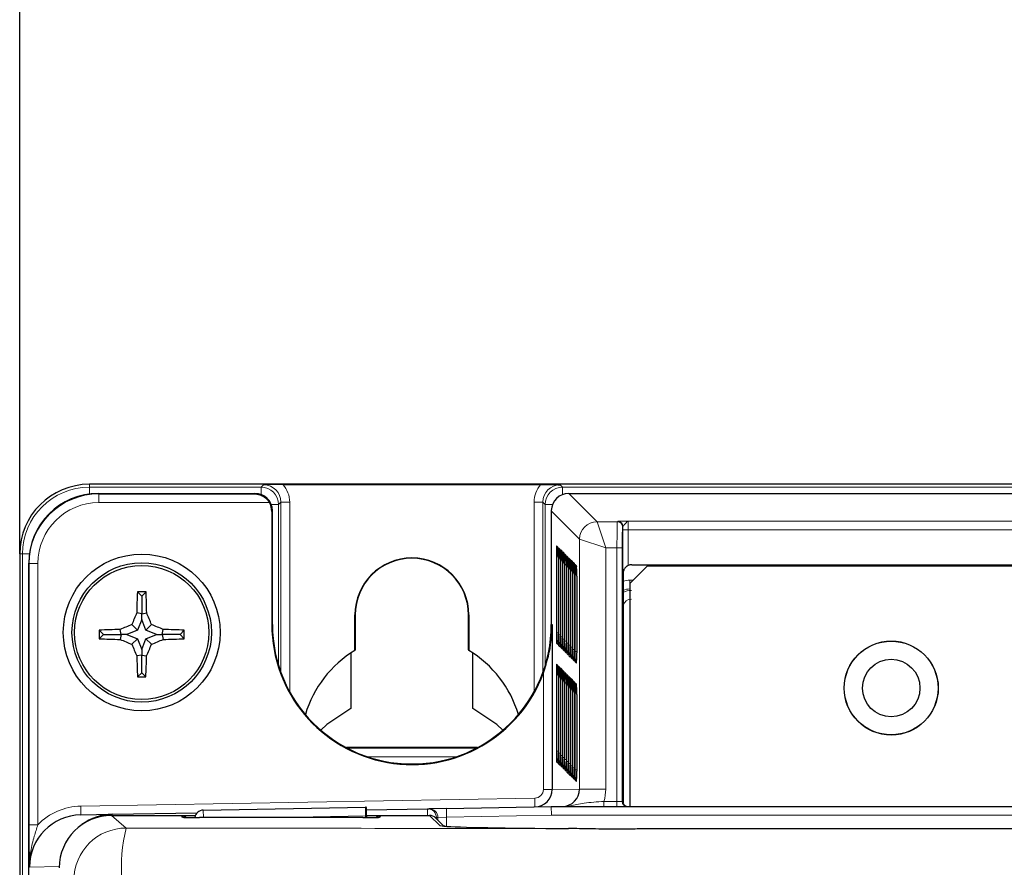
# Model space of a CAD drawing. Header units: millimetres. Extents: x 5 to 418, y 2 to 292.
# Tile 24 of 51: x 58 to 77, y 238 to 254. Entities that reach past the tile are written whole.
import ezdxf

# ---------------------------------------------------------------- set-up
doc = ezdxf.new("R2010")
doc.units = ezdxf.units.MM
doc.layers.add('SLD-0', color=7, linetype='Continuous')
doc.styles.add('SLDTEXTSTYLE0', font='TXT', dxfattribs={"width": 0.605})
doc.dimstyles.new('SLDDIMSTYLE0', dxfattribs={"dimtxt": 3.5, "dimasz": 3.5, "dimexe": 0, "dimexo": 0.0625, "dimgap": 0.875, "dimtad": 1, "dimlfac": 3, "dimrnd": 1e-09, "dimzin": 12, "dimdsep": 46, "dimtxsty": 'SLDTEXTSTYLE0', "dimsah": 1, "dimcen": 0.09, "dimadec": 0, "dimazin": 3, "dimtfac": 1, "dimtofl": 0, "dimtmove": 0, "dimatfit": 3, "dimfxl": 1, "dimfrac": 2, "dimtolj": 1, "dimtzin": 12, "dimarcsym": 0})

# ---------------------------------------------------------------- blocks, each defined once
blk = doc.blocks.new('_D_1')
at = {"layer": 'SLD-0', "color": 7}
for p, q in [((57.97, 243.635), (57.97, 263.084)), ((114.637, 243.635), (114.637, 263.084)), ((57.97, 262.084), (114.637, 262.084))]:
    blk.add_line(p, q, dxfattribs=at)
for points in [[(57.97, 262.084), (61.47, 261.624), (61.47, 262.544)], [(114.637, 262.084), (111.137, 262.544), (111.137, 261.624)]]:
    blk.add_solid(points, dxfattribs=at)
at = {"layer": 'SLD-0', "color": 7, "insert": (82.293, 266.596), "char_height": 3.5, "attachment_point": 1, "style": 'SLDTEXTSTYLE0'}
blk.add_mtext('170', dxfattribs=at)

msp = doc.modelspace()

# ---------------------------------------------------------------- linework, layer by layer
at = {"color": 7, "linetype": 'Continuous', "lineweight": 25}
for p, q in [((113.3036, 244.9684), (59.3036, 244.9684)), ((59.476, 244.7931), (62.4703, 244.7931)), ((63.0042, 244.9625), (67.9364, 244.9625)), ((68.4702, 244.7931), (104.137, 244.7931)), ((59.485, 244.7843), (62.4616, 244.7843)), ((62.792, 244.4481), (62.792, 242.2814)), ((62.8036, 244.4655), (62.8036, 244.4655)), ((62.8036, 242.2814), (62.8036, 244.4598)), ((68.1369, 244.4598), (68.1369, 242.2814)), ((68.137, 244.4655), (68.137, 244.4655)), ((57.9703, 243.635), (57.9703, 132.9684)), ((68.2667, 243.5661), (68.2667, 242.0995)), ((68.3063, 243.5266), (68.3063, 242.0599)), ((68.3458, 243.487), (68.3458, 242.0204)), ((58.1429, 138.1379), (58.1429, 243.4599)), ((68.3854, 243.4475), (68.3854, 241.9808)), ((68.4249, 243.4079), (68.4249, 241.9413)), ((68.4645, 243.3684), (68.4645, 241.9017)), ((68.504, 243.3288), (68.504, 241.8622)), ((68.5436, 243.2893), (68.5436, 241.8226)), ((69.9703, 243.4017), (69.6369, 243.0684)), ((69.6751, 243.4272), (82.3703, 243.4272)), ((82.1036, 243.4017), (69.9703, 243.4017)), ((68.5831, 243.2497), (68.5831, 241.7831)), ((68.6227, 243.2102), (68.6227, 241.7435)), ((69.5098, 243.2593), (69.5098, 238.8989)), ((60.3036, 242.827), (60.2207, 242.9099)), ((60.3036, 242.827), (60.3865, 242.9099)), ((69.6369, 243.0684), (69.6369, 238.7989)), ((60.3036, 242.827), (60.3036, 242.4876)), ((60.3036, 242.4876), (60.2082, 242.5061)), ((60.3036, 242.3788), (60.2219, 242.1754)), ((60.3036, 242.4876), (60.3991, 242.5061)), ((60.3036, 242.3788), (60.3036, 242.4876)), ((60.3853, 242.1754), (60.3036, 242.3788)), ((64.3811, 241.7873), (64.3811, 242.4684)), ((64.3869, 242.4684), (64.3869, 241.7976)), ((66.5536, 241.7976), (66.5536, 242.4684)), ((66.5594, 242.4684), (66.5594, 241.7873)), ((59.5703, 242.0937), (59.4888, 242.1751)), ((59.9096, 242.0937), (59.8913, 242.1885)), ((60.2219, 242.1754), (60.0184, 242.0937)), ((60.2219, 242.1754), (60.1155, 242.2818)), ((60.3853, 242.1754), (60.4917, 242.2818)), ((60.5888, 242.0937), (60.3853, 242.1754)), ((60.6976, 242.0937), (60.7159, 242.1885)), ((61.0369, 242.0937), (61.1184, 242.1751)), ((68.1514, 242.2814), (68.1514, 239.1267)), ((59.5703, 242.0937), (59.4892, 242.0125)), ((59.5703, 242.0937), (59.9096, 242.0937)), ((59.9096, 242.0937), (59.8914, 241.9992)), ((60.0184, 242.0937), (59.9096, 242.0937)), ((60.0184, 242.0937), (60.2219, 242.0119)), ((60.2219, 242.0119), (60.1161, 241.9061)), ((60.2219, 242.0119), (60.3036, 241.8085)), ((60.3036, 241.8085), (60.3853, 242.0119)), ((60.3853, 242.0119), (60.5888, 242.0937)), ((60.3853, 242.0119), (60.4912, 241.9061)), ((60.5888, 242.0937), (60.6976, 242.0937)), ((60.6976, 242.0937), (60.7158, 241.9992)), ((61.0369, 242.0937), (60.6976, 242.0937)), ((61.0369, 242.0937), (61.1181, 242.0125)), ((60.3036, 241.8085), (60.3036, 241.6997)), ((64.3869, 241.7976), (64.3811, 241.7873)), ((66.5594, 241.7873), (66.5536, 241.7976)), ((68.2644, 241.9136), (68.2643, 241.9126)), ((68.3039, 241.8741), (68.3039, 241.8731)), ((68.3435, 241.8345), (68.3434, 241.8335)), ((68.383, 241.795), (68.383, 241.794)), ((60.3036, 241.6997), (60.2098, 241.6816)), ((60.3036, 241.6997), (60.3974, 241.6816)), ((60.3036, 241.3603), (60.3036, 241.6997)), ((64.3036, 241.7386), (64.3036, 240.6794)), ((66.6369, 240.6794), (66.6369, 241.7386)), ((68.4226, 241.7554), (68.4225, 241.7544)), ((68.4621, 241.7159), (68.4621, 241.7149)), ((68.5017, 241.6763), (68.5016, 241.6753)), ((68.5413, 241.6368), (68.5412, 241.6358)), ((68.5808, 241.5972), (68.5807, 241.5962)), ((68.6204, 241.5577), (68.6203, 241.5567)), ((60.3036, 241.3603), (60.224, 241.2807)), ((60.3036, 241.3603), (60.3832, 241.2807)), ((68.2667, 241.2994), (68.2667, 239.8327)), ((68.3063, 241.2598), (68.3063, 239.7932)), ((68.3458, 241.2203), (68.3458, 239.7536)), ((68.3854, 241.1807), (68.3854, 239.7141)), ((68.4249, 241.1412), (68.4249, 239.6745)), ((68.4645, 241.1016), (68.4645, 239.635)), ((68.504, 241.0621), (68.504, 239.5954)), ((68.5436, 241.0225), (68.5436, 239.5559)), ((68.5831, 240.983), (68.5831, 239.5163)), ((68.6227, 240.9434), (68.6227, 239.4768)), ((66.7236, 239.9276), (64.217, 239.9276)), ((68.2644, 239.6469), (68.2643, 239.6459)), ((68.3039, 239.6073), (68.3039, 239.6063)), ((68.3435, 239.5678), (68.3434, 239.5668)), ((68.383, 239.5282), (68.383, 239.5272)), ((68.4226, 239.4887), (68.4225, 239.4877)), ((68.4621, 239.4491), (68.4621, 239.4481)), ((68.5017, 239.4096), (68.5016, 239.4086)), ((68.5413, 239.37), (68.5412, 239.369)), ((68.5808, 239.3305), (68.5807, 239.3295)), ((68.6204, 239.2909), (68.6203, 239.2899)), ((61.4808, 238.7322), (64.5819, 238.7863)), ((64.5991, 238.7866), (64.5819, 238.7863)), ((66.1312, 238.7639), (65.7979, 238.7581)), ((66.1312, 238.7639), (68.1369, 238.7989)), ((68.1369, 238.7989), (104.4703, 238.7989)), ((68.1378, 238.7989), (68.3505, 238.8026)), ((68.1378, 238.7989), (68.3505, 238.7995)), ((59.1405, 238.6418), (59.7418, 238.6523)), ((59.7269, 238.6294), (61.3298, 238.6294)), ((59.7418, 238.6523), (61.3632, 238.6806)), ((61.0984, 238.5943), (61.0958, 238.5944)), ((64.5334, 238.5904), (61.4071, 238.5904)), ((64.5819, 238.6196), (64.5824, 238.5905)), ((64.602, 238.7372), (65.7687, 238.7575)), ((64.6047, 238.6294), (65.8094, 238.6294)), ((64.6048, 238.623), (64.6054, 238.5906)), ((65.7687, 238.7575), (65.7979, 238.7581)), ((66.0825, 238.4253), (65.9273, 238.5806)), ((101.1193, 238.3763), (71.4879, 238.3763))]:
    msp.add_line(p, q, dxfattribs=at)
at = {"color": 7, "linetype": 'Continuous', "lineweight": 18}
for p, q in [((59.3036, 244.913), (59.3036, 244.9684)), ((59.3036, 244.913), (62.5875, 244.913)), ((59.3036, 244.913), (59.3036, 244.7819)), ((59.476, 244.7931), (59.485, 244.7843)), ((62.4616, 244.7843), (62.4703, 244.7931)), ((62.5875, 244.913), (62.6341, 244.9597)), ((62.5875, 244.913), (62.5875, 244.7718)), ((68.3064, 244.9597), (68.3531, 244.913)), ((68.3531, 244.7718), (68.3531, 244.913)), ((68.3531, 244.913), (104.2542, 244.913)), ((68.4702, 244.7931), (69.0115, 244.2518)), ((59.485, 244.6176), (59.485, 244.7843)), ((62.7457, 244.6176), (59.485, 244.6176)), ((62.9674, 244.6264), (62.9208, 244.5798)), ((62.9674, 241.3612), (62.9674, 244.6264)), ((63.1341, 244.6264), (62.9674, 244.6264)), ((63.1341, 244.6264), (63.1341, 240.9957)), ((67.9731, 244.6264), (67.8065, 244.6264)), ((67.8065, 240.9957), (67.8065, 244.6264)), ((68.0198, 244.5798), (67.9731, 244.6264)), ((67.9731, 244.6264), (67.9731, 241.3612)), ((62.9208, 244.5798), (62.7813, 244.5798)), ((62.8036, 244.4598), (62.792, 244.4481)), ((62.9208, 244.5798), (62.9208, 241.4997)), ((68.0198, 241.4997), (68.0198, 244.5798)), ((68.1593, 244.5798), (68.0198, 244.5798)), ((68.6782, 243.9185), (68.1369, 244.4598)), ((69.1781, 243.7519), (69.0115, 244.2518)), ((69.0115, 244.2518), (69.3996, 244.2518)), ((69.3996, 244.2518), (69.4069, 244.2591)), ((69.6113, 244.2635), (102.9959, 244.2635)), ((69.5069, 244.1591), (69.4996, 244.1518)), ((69.5068, 238.8989), (69.5068, 244.0969)), ((69.5068, 244.0969), (69.6067, 244.0969)), ((69.6067, 244.0969), (69.6067, 243.4126)), ((103.0005, 244.0969), (69.6067, 244.0969)), ((68.6782, 239.1359), (68.6782, 243.9185)), ((69.1781, 243.7519), (68.6782, 243.9185)), ((68.2377, 243.7917), (68.2633, 243.7661)), ((68.2646, 243.7499), (68.2633, 243.7661)), ((68.2772, 243.7521), (68.3028, 243.7266)), ((68.3042, 243.7103), (68.3028, 243.7266)), ((68.3168, 243.7126), (68.3424, 243.687)), ((68.3437, 243.6708), (68.3424, 243.687)), ((68.3564, 243.673), (68.382, 243.6474)), ((69.1781, 243.7519), (69.1781, 239.1359)), ((69.3928, 243.7519), (69.1781, 243.7519)), ((69.3928, 238.8989), (69.3928, 243.7519)), ((69.3928, 243.7519), (69.4927, 243.7519)), ((69.4927, 243.7519), (69.4927, 238.8989)), ((58.0256, 243.635), (57.9703, 243.635)), ((58.0256, 243.635), (58.1544, 243.635)), ((58.0256, 138.0177), (58.0256, 243.635)), ((68.2341, 242.1251), (68.2341, 243.5917)), ((68.2341, 243.5917), (68.2667, 243.5917)), ((68.2737, 242.0855), (68.2737, 243.5522)), ((68.2737, 243.5522), (68.3062, 243.5522)), ((68.3132, 242.046), (68.3132, 243.5126)), ((68.3132, 243.5126), (68.3458, 243.5126)), ((68.3528, 242.0064), (68.3528, 243.4731)), ((68.3528, 243.4731), (68.3854, 243.4731)), ((68.3833, 243.6312), (68.382, 243.6474)), ((68.3959, 243.6335), (68.4215, 243.6079)), ((68.4228, 243.5917), (68.4215, 243.6079)), ((68.4355, 243.5939), (68.4611, 243.5683)), ((68.4624, 243.5521), (68.4611, 243.5683)), ((68.475, 243.5544), (68.5006, 243.5288)), ((68.5019, 243.5126), (68.5006, 243.5288)), ((68.5146, 243.5148), (68.5402, 243.4892)), ((68.5415, 243.473), (68.5402, 243.4892)), ((68.5541, 243.4753), (68.5797, 243.4497)), ((58.1519, 243.4512), (58.1429, 243.4599)), ((58.1519, 238.4524), (58.1519, 243.4512)), ((58.3185, 243.4512), (58.1519, 243.4512)), ((58.3185, 243.4512), (58.3185, 238.4524)), ((68.3924, 241.9669), (68.3924, 243.4335)), ((68.3924, 243.4335), (68.4249, 243.4335)), ((68.4319, 241.9273), (68.4319, 243.394)), ((68.4319, 243.394), (68.4645, 243.394)), ((68.4715, 241.8878), (68.4715, 243.3544)), ((68.4715, 243.3544), (68.504, 243.3544)), ((68.511, 241.8482), (68.511, 243.3149)), ((68.511, 243.3149), (68.5436, 243.3149)), ((68.581, 243.4335), (68.5797, 243.4497)), ((68.5937, 243.4357), (68.6193, 243.4101)), ((68.6206, 243.3939), (68.6193, 243.4101)), ((68.5506, 241.8087), (68.5506, 243.2753)), ((68.5506, 243.2753), (68.5831, 243.2753)), ((68.5901, 241.7691), (68.5901, 243.2358)), ((68.5901, 243.2358), (68.6227, 243.2358)), ((69.6398, 243.1321), (69.7007, 243.1321)), ((69.6398, 243.0712), (69.6398, 243.1321)), ((64.3811, 242.4684), (64.3869, 242.4684)), ((66.5594, 242.4684), (66.5536, 242.4684)), ((62.8036, 242.2814), (62.792, 242.2814)), ((68.1369, 242.2814), (68.1514, 242.2814)), ((68.2341, 242.1251), (68.2667, 242.1251)), ((68.2737, 242.0855), (68.3063, 242.0855)), ((68.3132, 242.046), (68.3458, 242.046)), ((68.3528, 242.0064), (68.3854, 242.0064)), ((68.3924, 241.9669), (68.4249, 241.9669)), ((68.2632, 241.8995), (68.2376, 241.9251)), ((68.2646, 241.9166), (68.2632, 241.8995)), ((68.3027, 241.86), (68.2771, 241.8856)), ((68.3042, 241.877), (68.3027, 241.86)), ((68.3423, 241.8204), (68.3167, 241.846)), ((68.3437, 241.8375), (68.3423, 241.8204)), ((68.3818, 241.7809), (68.3562, 241.8065)), ((68.3833, 241.7979), (68.3818, 241.7809)), ((68.4319, 241.9273), (68.4645, 241.9273)), ((68.4715, 241.8878), (68.504, 241.8878)), ((68.511, 241.8482), (68.5436, 241.8482)), ((68.5506, 241.8087), (68.5831, 241.8087)), ((68.4214, 241.7413), (68.3958, 241.7669)), ((68.4229, 241.7584), (68.4214, 241.7413)), ((68.4609, 241.7018), (68.4353, 241.7274)), ((68.4624, 241.7188), (68.4609, 241.7018)), ((68.5005, 241.6622), (68.4749, 241.6878)), ((68.502, 241.6793), (68.5005, 241.6622)), ((68.54, 241.6227), (68.5144, 241.6483)), ((68.5415, 241.6397), (68.54, 241.6227)), ((68.5796, 241.5831), (68.554, 241.6087)), ((68.5811, 241.6002), (68.5796, 241.5831)), ((68.5901, 241.7691), (68.6227, 241.7691)), ((68.2377, 241.5249), (68.2633, 241.4993)), ((68.2633, 241.4993), (68.2646, 241.4831)), ((68.2772, 241.4854), (68.3028, 241.4598)), ((68.3028, 241.4598), (68.3042, 241.4436)), ((68.3168, 241.4458), (68.3424, 241.4202)), ((68.3424, 241.4202), (68.3437, 241.404)), ((68.3564, 241.4063), (68.382, 241.3807)), ((68.6191, 241.5436), (68.5935, 241.5692)), ((68.6206, 241.5606), (68.6191, 241.5436)), ((67.9848, 239.1267), (67.9848, 241.3592)), ((68.2341, 239.8583), (68.2341, 241.325)), ((68.2341, 241.325), (68.2667, 241.325)), ((68.2737, 239.8188), (68.2737, 241.2854)), ((68.2737, 241.2854), (68.3062, 241.2854)), ((68.3132, 239.7792), (68.3132, 241.2459)), ((68.3132, 241.2459), (68.3458, 241.2459)), ((68.382, 241.3807), (68.3833, 241.3645)), ((68.3959, 241.3667), (68.4215, 241.3411)), ((68.4215, 241.3411), (68.4228, 241.3249)), ((68.4355, 241.3272), (68.4611, 241.3016)), ((68.4611, 241.3016), (68.4624, 241.2854)), ((68.475, 241.2876), (68.5006, 241.262)), ((68.5006, 241.262), (68.5019, 241.2458)), ((68.5146, 241.2481), (68.5402, 241.2225)), ((68.5402, 241.2225), (68.5415, 241.2063)), ((68.3528, 239.7397), (68.3528, 241.2063)), ((68.3528, 241.2063), (68.3854, 241.2063)), ((68.3924, 239.7001), (68.3924, 241.1668)), ((68.3924, 241.1668), (68.4249, 241.1668)), ((68.4319, 239.6606), (68.4319, 241.1272)), ((68.4319, 241.1272), (68.4645, 241.1272)), ((68.4715, 239.621), (68.4715, 241.0877)), ((68.4715, 241.0877), (68.504, 241.0877)), ((68.511, 239.5815), (68.511, 241.0481)), ((68.511, 241.0481), (68.5436, 241.0481)), ((68.5541, 241.2085), (68.5797, 241.1829)), ((68.5797, 241.1829), (68.581, 241.1667)), ((68.5937, 241.169), (68.6193, 241.1434)), ((68.6193, 241.1434), (68.6206, 241.1272)), ((68.5506, 239.5419), (68.5506, 241.0086)), ((68.5506, 241.0086), (68.5831, 241.0086)), ((68.5901, 239.5024), (68.5901, 240.969)), ((68.5901, 240.969), (68.6227, 240.969)), ((64.2336, 239.9189), (66.707, 239.9189)), ((66.3154, 239.7522), (64.6252, 239.7522)), ((68.2341, 239.8583), (68.2667, 239.8583)), ((68.2737, 239.8188), (68.3063, 239.8188)), ((68.3132, 239.7792), (68.3458, 239.7792)), ((68.3528, 239.7397), (68.3854, 239.7397)), ((68.2632, 239.6328), (68.2376, 239.6584)), ((68.2646, 239.6498), (68.2632, 239.6328)), ((68.3027, 239.5932), (68.2771, 239.6188)), ((68.3042, 239.6103), (68.3027, 239.5932)), ((68.3423, 239.5537), (68.3167, 239.5793)), ((68.3437, 239.5707), (68.3423, 239.5537)), ((68.3818, 239.5141), (68.3562, 239.5397)), ((68.3833, 239.5312), (68.3818, 239.5141)), ((68.3924, 239.7001), (68.4249, 239.7001)), ((68.4319, 239.6606), (68.4645, 239.6606)), ((68.4715, 239.621), (68.504, 239.621)), ((68.511, 239.5815), (68.5436, 239.5815)), ((68.5506, 239.5419), (68.5831, 239.5419)), ((68.4214, 239.4746), (68.3958, 239.5002)), ((68.4229, 239.4916), (68.4214, 239.4746)), ((68.4609, 239.435), (68.4353, 239.4606)), ((68.4624, 239.4521), (68.4609, 239.435)), ((68.5005, 239.3955), (68.4749, 239.4211)), ((68.502, 239.4125), (68.5005, 239.3955)), ((68.54, 239.3559), (68.5144, 239.3815)), ((68.5415, 239.373), (68.54, 239.3559)), ((68.5796, 239.3163), (68.554, 239.3419)), ((68.5811, 239.3334), (68.5796, 239.3163)), ((68.5901, 239.5024), (68.6227, 239.5024)), ((68.6191, 239.2768), (68.5935, 239.3024)), ((68.6206, 239.2939), (68.6191, 239.2768)), ((59.1375, 238.8085), (67.821, 238.9601)), ((67.821, 238.9601), (67.8239, 238.7934)), ((67.9848, 239.1267), (68.1514, 239.1267)), ((68.1514, 239.1267), (68.6782, 239.1359)), ((69.1781, 239.1359), (68.6782, 239.1359)), ((59.1375, 238.8085), (59.1405, 238.6418)), ((66.1312, 238.7639), (66.1341, 238.5972)), ((68.1384, 238.6322), (68.1369, 238.7989)), ((68.3505, 238.7995), (68.3505, 238.8026)), ((69.1437, 238.7989), (69.1437, 238.8989)), ((69.1437, 238.8989), (69.3928, 238.8989)), ((69.3928, 238.7989), (69.3928, 238.8989)), ((69.3928, 238.8989), (69.4927, 238.8989)), ((69.4927, 238.8989), (69.5068, 238.8989)), ((69.5068, 238.8989), (69.5098, 238.8989)), ((59.7269, 238.6294), (60.0073, 238.3893)), ((59.7422, 238.6294), (59.7418, 238.6523)), ((61.0737, 238.5963), (61.0734, 238.6159)), ((61.0737, 238.5963), (61.1015, 238.5939)), ((61.4833, 238.5904), (61.4808, 238.7322)), ((64.5819, 238.6196), (62.9115, 238.5904)), ((64.8391, 238.5939), (64.8668, 238.5963)), ((64.8672, 238.6159), (64.8668, 238.5963)), ((65.7709, 238.6294), (65.7687, 238.7575)), ((66.0025, 238.4363), (65.8094, 238.6294)), ((65.9382, 238.5909), (65.9159, 238.5909)), ((65.9674, 238.5914), (65.9382, 238.5909)), ((65.9382, 238.5909), (65.9382, 238.5696)), ((65.9674, 238.5914), (66.1341, 238.5972)), ((65.9674, 238.5404), (65.9674, 238.5914)), ((68.1384, 238.6322), (66.1341, 238.5972)), ((66.1341, 238.5972), (66.1341, 238.4207)), ((104.4688, 238.6322), (68.1384, 238.6322)), ((58.3185, 238.4524), (58.1519, 238.4524)), ((58.7273, 237.6519), (58.1577, 237.642))]:
    msp.add_line(p, q, dxfattribs=at)
at = {"color": 7, "linetype": 'Continuous', "lineweight": 25, "flags": 128}
for points in [[(64.3036, 240.6794), (63.8467, 240.3694), (63.7287, 240.262)], [(67.2118, 240.262), (67.0939, 240.3694), (66.6369, 240.6794)]]:
    msp.add_lwpolyline(points, dxfattribs=at)
at = {"color": 7, "linetype": 'Continuous', "lineweight": 18, "flags": 128}
msp.add_lwpolyline([(66.0025, 238.4363), (66.035, 238.4331), (66.0635, 238.4247)], dxfattribs=at)
at = {"color": 7, "linetype": 'Continuous', "lineweight": 25}
for centre, radius in [((60.3036, 242.1322), 1.5), ((60.3036, 242.1322), 1.3333), ((60.3036, 242.1322), 1.2833), ((74.6369, 241.0684), 0.9), ((74.6369, 241.0684), 0.8967), ((74.6369, 241.0684), 0.55)]:
    msp.add_circle(centre, radius, dxfattribs=at)
for centre, radius, start, end in [((59.3036, 243.635), 1.3333, 90, 180), ((65.4703, 242.4684), 1.0892, 0, 180), ((65.4703, 242.4684), 1.0833, 0, 180), ((77.9198, 242.1583), 17.715, 177.56843, 178.87521), ((60.3036, 223.9885), 18.9216, 89.7489, 90.2511), ((42.6875, 242.1583), 17.715, 1.12479, 2.43157), ((77.7021, 235.1465), 18.979, 157.18378, 157.91641), ((42.9051, 235.1465), 18.979, 22.08359, 22.81622), ((60.2718, 224.6855), 17.5071, 91.24536, 92.56328), ((78.3594, 242.1322), 18.8706, 179.86983, 180.36334), ((67.2611, 224.8014), 18.8845, 112.2339, 112.9706), ((53.3461, 224.8014), 18.8845, 67.0294, 67.7661), ((60.3354, 224.6855), 17.5071, 87.43672, 88.75464), ((42.2479, 242.1322), 18.8706, 359.63666, 0.13017), ((65.4703, 242.2814), 2.6783, 180, 339.85903), ((65.4703, 242.2814), 2.6667, 180, 0), ((60.272, 259.5641), 17.569, 267.44611, 268.75855), ((67.2638, 259.4679), 18.9607, 247.1186, 247.85352), ((53.3434, 259.4679), 18.9607, 292.14648, 292.8814), ((60.3352, 259.5641), 17.569, 271.24145, 272.55389), ((77.5666, 249.0619), 18.8607, 202.29677, 203.036), ((43.0407, 249.0619), 18.8607, 336.964, 337.70323), ((65.4703, 239.9684), 2.1201, 120.91205, 163.8138), ((65.4703, 239.9684), 2.1201, 16.1862, 59.08795), ((77.5599, 242.0942), 17.355, 181.36254, 182.68675), ((43.0473, 242.0942), 17.355, 357.31325, 358.63746), ((60.3036, 260.1078), 18.8273, 269.75773, 270.24227), ((67.8181, 239.1267), 0.3333, 271, 0.00015), ((70.003, 238.8935), 0.4932, 179.36955, 182.38747), ((61.4837, 238.5655), 0.1667, 91, 171.32767)]:
    msp.add_arc(centre, radius, start, end, dxfattribs=at)
at = {"color": 7, "linetype": 'Continuous', "lineweight": 18}
for centre, radius, start, end in [((59.3036, 243.635), 1.278, 90, 180), ((62.5874, 244.5797), 0.3333, 0.00873, 89.99127), ((68.3531, 244.5797), 0.3333, 90.00873, 179.99127), ((69.0116, 243.9184), 0.3334, 90.02044, 179.97956), ((69.3996, 244.1518), 0.1, 0.02044, 89.97956), ((69.4069, 244.1591), 0.1, 0.02044, 89.97956), ((68.3377, 243.7917), 0.1, 179.98048, 223.71604), ((68.3772, 243.7521), 0.1, 179.98048, 223.71604), ((68.4168, 243.7126), 0.1, 179.98048, 223.71604), ((68.4563, 243.673), 0.1, 179.98048, 223.71604), ((68.4959, 243.6335), 0.1, 179.98048, 223.71604), ((68.5354, 243.5939), 0.1, 179.98048, 223.71604), ((68.575, 243.5544), 0.1, 179.98048, 223.71604), ((68.6145, 243.5148), 0.1, 179.98048, 223.71604), ((68.6541, 243.4752), 0.1, 179.98048, 223.71604), ((68.6936, 243.4357), 0.1, 179.98048, 223.71604), ((69.669, 242.603), 0.3333, 90.00873, 118.5293), ((68.3376, 241.9251), 0.1, 135.53584, 179.98046), ((68.3771, 241.8855), 0.1, 135.53584, 179.98046), ((68.4167, 241.846), 0.1, 135.53584, 179.98046), ((68.4562, 241.8064), 0.1, 135.53584, 179.98046), ((68.4958, 241.7669), 0.1, 135.53584, 179.98046), ((68.5354, 241.7273), 0.1, 135.53584, 179.98046), ((68.5749, 241.6878), 0.1, 135.53584, 179.98046), ((68.6145, 241.6482), 0.1, 135.53584, 179.98046), ((68.654, 241.6087), 0.1, 135.53584, 179.98046), ((68.6936, 241.5691), 0.1, 135.53584, 179.98046), ((68.3377, 241.5249), 0.1, 179.98048, 223.71604), ((68.3772, 241.4854), 0.1, 179.98048, 223.71604), ((68.4168, 241.4458), 0.1, 179.98048, 223.71604), ((68.4563, 241.4063), 0.1, 179.98048, 223.71604), ((68.4959, 241.3667), 0.1, 179.98048, 223.71604), ((68.5354, 241.3271), 0.1, 179.98048, 223.71604), ((68.575, 241.2876), 0.1, 179.98048, 223.71604), ((68.6145, 241.248), 0.1, 179.98048, 223.71604), ((68.6541, 241.2085), 0.1, 179.98048, 223.71604), ((68.6936, 241.1689), 0.1, 179.98048, 223.71604), ((68.3376, 239.6583), 0.1, 135.53584, 179.98046), ((68.3771, 239.6188), 0.1, 135.53584, 179.98046), ((68.4167, 239.5792), 0.1, 135.53584, 179.98046), ((68.4562, 239.5397), 0.1, 135.53584, 179.98046), ((68.4958, 239.5001), 0.1, 135.53584, 179.98046), ((68.5354, 239.4606), 0.1, 135.53584, 179.98046), ((68.5749, 239.421), 0.1, 135.53584, 179.98046), ((68.6145, 239.3815), 0.1, 135.53584, 179.98046), ((68.654, 239.3419), 0.1, 135.53584, 179.98046), ((68.6936, 239.3024), 0.1, 135.53584, 179.98046), ((68.3487, 238.8018), 0.00294, 271.74398, 308.40961), ((69.5927, 238.8989), 0.1, 179.99564, 269.99564), ((69.6068, 238.8989), 0.1, 179.99997, 195.05133), ((61.0734, 238.4492), 0.1667, 59.17306, 90.00061), ((64.8672, 238.4492), 0.1667, 89.99939, 120.82694), ((65.7716, 238.5909), 0.1667, 359.99589, 90.99553), ((65.8008, 238.5914), 0.1667, 359.99589, 90.99553), ((60.0078, 237.3891), 1.0002, 90.02546, 179.97772), ((63.1114, 237.6273), 3.1962, 166.20718, 184.26744)]:
    msp.add_arc(centre, radius, start, end, dxfattribs=at)
at = {"color": 7, "linetype": 'Continuous', "lineweight": 25}
for centre, major_axis, ratio, start_param, end_param in [((59.4764, 243.4595), (0.9529, -0.9332), 0.9996889, 2.345856, 3.9163413), ((62.4702, 244.4597), (0.2358, 0.2358), 0.9996955, 5.5152405, 7.0684312), ((68.4703, 244.4597), (0.2358, -0.2358), 0.9996955, 2.3563468, 3.9095375), ((62.4586, 244.448), (0.2358, 0.2358), 0.9996955, 5.4979394, 6.0313394), ((62.6369, 244.6264), (-0.0876, 0.3712), 0.3820701, 4.1590583, 4.1762122), ((68.3036, 244.6264), (0.0876, 0.3712), 0.3820701, 2.1069731, 2.124127), ((68.2376, 243.5917), (0, 0.2), 0.0174551, 6.265732, 7.8539816), ((68.2632, 243.5661), (0, 0.2), 0.0174551, 4.712389, 5.993793), ((68.2772, 243.5522), (0, 0.2), 0.0174551, 6.265732, 7.8539816), ((68.3028, 243.5266), (0, 0.2), 0.0174551, 4.712389, 5.993793), ((68.3167, 243.5126), (0, 0.2), 0.0174551, 6.265732, 7.8539816), ((68.3423, 243.487), (0, 0.2), 0.0174551, 4.712389, 5.993793), ((68.3563, 243.4731), (0, 0.2), 0.0174551, 6.265732, 7.8539816), ((68.3819, 243.4475), (0, 0.2), 0.0174551, 4.712389, 5.993793), ((68.3958, 243.4335), (0, 0.2), 0.0174551, 6.265732, 7.8539816), ((68.4214, 243.4079), (0, 0.2), 0.0174551, 4.712389, 5.993793), ((68.4354, 243.394), (0, 0.2), 0.0174551, 6.265732, 7.8539816), ((68.461, 243.3684), (0, 0.2), 0.0174551, 4.712389, 5.993793), ((68.475, 243.3544), (0, 0.2), 0.0174551, 6.265732, 7.8539816), ((68.5005, 243.3288), (0, 0.2), 0.0174551, 4.712389, 5.993793), ((68.5145, 243.3149), (0, 0.2), 0.0174551, 6.265732, 7.8539816), ((68.5401, 243.2893), (0, 0.2), 0.0174551, 4.712389, 5.993793), ((68.5541, 243.2753), (0, 0.2), 0.0174551, 6.265732, 7.8539816), ((68.5797, 243.2497), (0, 0.2), 0.0174551, 4.712389, 5.993793), ((68.5936, 243.2358), (0, 0.2), 0.0174551, 6.265732, 7.8539816), ((68.6192, 243.2102), (0, 0.2), 0.0174551, 4.712389, 5.993793), ((69.6752, 243.2605), (-0.1179, 0.1179), 0.9996955, 5.4979394, 5.9206059), ((68.2632, 242.0995), (0, 0.2), 0.0174551, 3.4194013, 4.712389), ((68.3028, 242.0599), (0, 0.2), 0.0174551, 3.4194013, 4.712389), ((68.3423, 242.0204), (0, 0.2), 0.0174551, 3.4194013, 4.712389), ((68.3819, 241.9808), (0, 0.2), 0.0174551, 3.4194013, 4.712389), ((68.4214, 241.9413), (0, 0.2), 0.0174551, 3.4194013, 4.712389), ((68.461, 241.9017), (0, 0.2), 0.0174551, 3.4194013, 4.712389), ((68.5005, 241.8622), (0, 0.2), 0.0174551, 3.4194013, 4.712389), ((68.5401, 241.8226), (0, 0.2), 0.0174551, 3.4194013, 4.712389), ((68.5797, 241.7831), (0, 0.2), 0.0174551, 3.4194013, 4.712389), ((68.6192, 241.7435), (0, 0.2), 0.0174551, 3.4194013, 4.712389), ((68.2376, 241.325), (0, 0.2), 0.0174551, 6.265732, 7.8539816), ((68.2632, 241.2994), (0, 0.2), 0.0174551, 4.712389, 5.993793), ((68.2772, 241.2854), (0, 0.2), 0.0174551, 6.265732, 7.8539816), ((68.3028, 241.2598), (0, 0.2), 0.0174551, 4.712389, 5.993793), ((68.3167, 241.2459), (0, 0.2), 0.0174551, 6.265732, 7.8539816), ((68.3423, 241.2203), (0, 0.2), 0.0174551, 4.712389, 5.993793), ((68.3563, 241.2063), (0, 0.2), 0.0174551, 6.265732, 7.8539816), ((68.3819, 241.1807), (0, 0.2), 0.0174551, 4.712389, 5.993793), ((68.3958, 241.1668), (0, 0.2), 0.0174551, 6.265732, 7.8539816), ((68.4214, 241.1412), (0, 0.2), 0.0174551, 4.712389, 5.993793), ((68.4354, 241.1272), (0, 0.2), 0.0174551, 6.265732, 7.8539816), ((68.461, 241.1016), (0, 0.2), 0.0174551, 4.712389, 5.993793), ((68.475, 241.0877), (0, 0.2), 0.0174551, 6.265732, 7.8539816), ((68.5005, 241.0621), (0, 0.2), 0.0174551, 4.712389, 5.993793), ((68.5145, 241.0481), (0, 0.2), 0.0174551, 6.265732, 7.8539816), ((68.5401, 241.0225), (0, 0.2), 0.0174551, 4.712389, 5.993793), ((68.5541, 241.0086), (0, 0.2), 0.0174551, 6.265732, 7.8539816), ((68.5797, 240.983), (0, 0.2), 0.0174551, 4.712389, 5.993793), ((68.5936, 240.969), (0, 0.2), 0.0174551, 6.265732, 7.8539816), ((68.6192, 240.9434), (0, 0.2), 0.0174551, 4.712389, 5.993793), ((68.2632, 239.8327), (0, 0.2), 0.0174551, 3.4194013, 4.712389), ((68.3028, 239.7932), (0, 0.2), 0.0174551, 3.4194013, 4.712389), ((68.3423, 239.7536), (0, 0.2), 0.0174551, 3.4194013, 4.712389), ((68.3819, 239.7141), (0, 0.2), 0.0174551, 3.4194013, 4.712389), ((68.4214, 239.6745), (0, 0.2), 0.0174551, 3.4194013, 4.712389), ((68.461, 239.635), (0, 0.2), 0.0174551, 3.4194013, 4.712389), ((68.5005, 239.5954), (0, 0.2), 0.0174551, 3.4194013, 4.712389), ((68.5401, 239.5559), (0, 0.2), 0.0174551, 3.4194013, 4.712389), ((68.5797, 239.5163), (0, 0.2), 0.0174551, 3.4194013, 4.712389), ((68.6192, 239.4768), (0, 0.2), 0.0174551, 3.4194013, 4.712389), ((68.3447, 239.1359), (0.3335, 0.0058), 0.9993909, 4.712389, 6.2657347), ((64.5848, 238.6196), (-0.0029, 0.1666), 0.0174551, 0, 1.5707963), ((64.602, 238.6199), (-0.0029, 0.1666), 0.0174629, 4.7301442, 6.2831853), ((69.5585, 238.8989), (0, 0.1), 0.5000762, 1.8335305, 1.9797431), ((59.1579, 237.642), (1.0001, 0.0175), 0.9997882, 1.5707963, 3.1241421), ((59.7273, 237.6293), (0.7599, -0.6506), 0.99964, 2.2790159, 3.8494565), ((59.7592, 237.6525), (1, 0.0175), 0.9998941, 1.5707963, 2.1951281), ((61.4071, 238.5963), (0.3334, 0), 0.0174497, 3.4310022, 4.712389), ((61.4068, 238.6159), (0.3334, 0), 0.0174604, 1.8132859, 2.1151193), ((64.5334, 238.5963), (0.3334, 0), 0.0174497, 4.712389, 6.0084449), ((64.5338, 238.6159), (0.3334, 0), 0.0174604, 6.2828803, 7.6390921), ((65.8094, 238.4627), (-0.1179, 0.1179), 0.9996955, 4.712389, 5.4979394), ((69.5019, 238.4374), (3.5, 0), 0.0174551, 3.3565391, 4.4122784)]:
    msp.add_ellipse(centre, major_axis=major_axis, ratio=ratio, start_param=start_param, end_param=end_param, dxfattribs=at)
at = {"color": 7, "linetype": 'Continuous', "lineweight": 18}
for centre, major_axis, ratio, start_param, end_param in [((62.634, 244.6263), (0.2358, 0.2358), 0.9993912, 5.4979394, 7.0684312), ((62.634, 244.6263), (0.3537, 0.3537), 0.9996955, 5.4979394, 6.235195), ((68.3066, 244.6263), (0.3537, -0.3537), 0.9996955, 3.189583, 3.9268385), ((68.3066, 244.6263), (0.2358, -0.2358), 0.9993912, 2.3563468, 3.9268385), ((59.4853, 243.4508), (0.9529, -0.9331), 0.9997667, 2.345856, 3.9163413), ((59.4853, 243.4508), (0.8338, -0.8165), 0.9996889, 2.345856, 3.9163413), ((62.5874, 244.5797), (0.1179, 0.1179), 0.9996955, 6.1368836, 6.4532225), ((68.3531, 244.5797), (0.1179, -0.1179), 0.9996955, 2.9715437, 3.2879061), ((69.3997, 243.7519), (0, 0.5), 0.0139641, 0.0174533, 1.5707963), ((69.6114, 244.0969), (0, 0.1667), 0.0279281, 0.0174533, 1.5707963), ((69.4997, 243.7519), (0, 0.4), 0.0174551, 0.0174533, 1.5707963), ((69.5114, 244.0969), (0, 0.2667), 0.0174551, 1.3353334, 1.5707963), ((68.2632, 243.5661), (0, 0.2), 0.0174551, 5.993793, 6.265732), ((68.3028, 243.5266), (0, 0.2), 0.0174551, 5.993793, 6.265732), ((68.3423, 243.487), (0, 0.2), 0.0174551, 5.993793, 6.265732), ((68.3819, 243.4475), (0, 0.2), 0.0174551, 5.993793, 6.265732), ((68.4214, 243.4079), (0, 0.2), 0.0174551, 5.993793, 6.265732), ((68.461, 243.3684), (0, 0.2), 0.0174551, 5.993793, 6.265732), ((68.5005, 243.3288), (0, 0.2), 0.0174551, 5.993793, 6.265732), ((68.5401, 243.2893), (0, 0.2), 0.0174551, 5.993793, 6.265732), ((68.5797, 243.2497), (0, 0.2), 0.0174551, 5.993793, 6.265732), ((68.6192, 243.2102), (0, 0.2), 0.0174551, 5.993793, 6.265732), ((69.6399, 242.6321), (0.3537, -0.3537), 0.9996955, 2.3563468, 2.6192532), ((69.6399, 242.6321), (0.2358, -0.2358), 0.9993912, 2.3563468, 2.756754), ((69.669, 242.603), (0.1179, -0.1179), 0.9996955, 2.3563468, 3.6259411), ((68.2376, 242.1251), (0, 0.2), 0.0174551, 1.5707963, 3.1241394), ((68.2772, 242.0855), (0, 0.2), 0.0174551, 1.5707963, 3.1241394), ((68.3167, 242.046), (0, 0.2), 0.0174551, 1.5707963, 3.1241394), ((68.3563, 242.0064), (0, 0.2), 0.0174551, 1.5707963, 3.1241394), ((68.3958, 241.9669), (0, 0.2), 0.0174551, 1.5707963, 3.1241394), ((68.2632, 242.0995), (0, 0.2), 0.0174551, 3.1241394, 3.4194013), ((68.3028, 242.0599), (0, 0.2), 0.0174551, 3.1241394, 3.4194013), ((68.3423, 242.0204), (0, 0.2), 0.0174551, 3.1241394, 3.4194013), ((68.3819, 241.9808), (0, 0.2), 0.0174551, 3.1241394, 3.4194013), ((68.4354, 241.9273), (0, 0.2), 0.0174551, 1.5707963, 3.1241394), ((68.475, 241.8878), (0, 0.2), 0.0174551, 1.5707963, 3.1241394), ((68.5145, 241.8482), (0, 0.2), 0.0174551, 1.5707963, 3.1241394), ((68.5541, 241.8087), (0, 0.2), 0.0174551, 1.5707963, 3.1241394), ((68.4214, 241.9413), (0, 0.2), 0.0174551, 3.1241394, 3.4194013), ((68.461, 241.9017), (0, 0.2), 0.0174551, 3.1241394, 3.4194013), ((68.5005, 241.8622), (0, 0.2), 0.0174551, 3.1241394, 3.4194013), ((68.5401, 241.8226), (0, 0.2), 0.0174551, 3.1241394, 3.4194013), ((68.5797, 241.7831), (0, 0.2), 0.0174551, 3.1241394, 3.4194013), ((68.5936, 241.7691), (0, 0.2), 0.0174551, 1.5707963, 3.1241394), ((68.2632, 241.2994), (0, 0.2), 0.0174551, 5.993793, 6.265732), ((68.3028, 241.2598), (0, 0.2), 0.0174551, 5.993793, 6.265732), ((68.3423, 241.2203), (0, 0.2), 0.0174551, 5.993793, 6.265732), ((68.6192, 241.7435), (0, 0.2), 0.0174551, 3.1241394, 3.4194013), ((68.3819, 241.1807), (0, 0.2), 0.0174551, 5.993793, 6.265732), ((68.4214, 241.1412), (0, 0.2), 0.0174551, 5.993793, 6.265732), ((68.461, 241.1016), (0, 0.2), 0.0174551, 5.993793, 6.265732), ((68.5005, 241.0621), (0, 0.2), 0.0174551, 5.993793, 6.265732), ((68.5401, 241.0225), (0, 0.2), 0.0174551, 5.993793, 6.265732), ((68.5797, 240.983), (0, 0.2), 0.0174551, 5.993793, 6.265732), ((68.6192, 240.9434), (0, 0.2), 0.0174551, 5.993793, 6.265732), ((68.2376, 239.8583), (0, 0.2), 0.0174551, 1.5707963, 3.1241394), ((68.2772, 239.8188), (0, 0.2), 0.0174551, 1.5707963, 3.1241394), ((68.3167, 239.7792), (0, 0.2), 0.0174551, 1.5707963, 3.1241394), ((68.3563, 239.7397), (0, 0.2), 0.0174551, 1.5707963, 3.1241394), ((68.2632, 239.8327), (0, 0.2), 0.0174551, 3.1241394, 3.4194013), ((68.3028, 239.7932), (0, 0.2), 0.0174551, 3.1241394, 3.4194013), ((68.3423, 239.7536), (0, 0.2), 0.0174551, 3.1241394, 3.4194013), ((68.3819, 239.7141), (0, 0.2), 0.0174551, 3.1241394, 3.4194013), ((68.3958, 239.7001), (0, 0.2), 0.0174551, 1.5707963, 3.1241394), ((68.4354, 239.6606), (0, 0.2), 0.0174551, 1.5707963, 3.1241394), ((68.475, 239.621), (0, 0.2), 0.0174551, 1.5707963, 3.1241394), ((68.5145, 239.5815), (0, 0.2), 0.0174551, 1.5707963, 3.1241394), ((68.5541, 239.5419), (0, 0.2), 0.0174551, 1.5707963, 3.1241394), ((68.4214, 239.6745), (0, 0.2), 0.0174551, 3.1241394, 3.4194013), ((68.461, 239.635), (0, 0.2), 0.0174551, 3.1241394, 3.4194013), ((68.5005, 239.5954), (0, 0.2), 0.0174551, 3.1241394, 3.4194013), ((68.5401, 239.5559), (0, 0.2), 0.0174551, 3.1241394, 3.4194013), ((68.5936, 239.5024), (0, 0.2), 0.0174551, 1.5707963, 3.1241394), ((68.5797, 239.5163), (0, 0.2), 0.0174551, 3.1241394, 3.4194013), ((68.6192, 239.4768), (0, 0.2), 0.0174551, 3.1241394, 3.4194013), ((67.8181, 239.1267), (0.1667, 0.0029), 0.9998476, 4.712389, 6.2657347), ((68.3447, 239.1359), (0.8333, 0.0145), 0.9998476, 5.9773364, 6.2657347), ((59.1579, 237.642), (1.1667, 0.0204), 0.9998411, 1.5707963, 2.356252), ((61.4068, 238.6159), (0.3334, 0), 0.0174604, 2.1151193, 3.1418976), ((61.4071, 238.5963), (0.3334, 0), 0.0174497, 3.1418972, 3.4310022), ((64.5334, 238.5963), (0.3334, 0), 0.0174497, 6.0084449, 6.2828807), ((86.3036, 243.8802), (315.6667, 0), 0.0174551, 4.6289884, 4.6558551), ((69.5019, 238.4374), (3.5, 0), 0.0174551, 3.1590459, 3.3565391), ((86.3036, 243.8802), (315.6667, 0), 0.0174551, 4.6654371, 4.7593409)]:
    msp.add_ellipse(centre, major_axis=major_axis, ratio=ratio, start_param=start_param, end_param=end_param, dxfattribs=at)
at = {"color": 7, "linetype": 'Continuous', "lineweight": 25}
for points, knots in [([(63.0042, 244.9625), (62.9346, 244.9625), (62.8679, 244.9621), (62.7463, 244.9611), (62.6902, 244.9604), (62.6341, 244.9597)], [0, 0, 0, 0, 0.5, 0.5, 1, 1, 1, 1]), ([(67.9364, 244.9625), (68.006, 244.9625), (68.0727, 244.9621), (68.1943, 244.9611), (68.2504, 244.9604), (68.3064, 244.9597)], [0, 0, 0, 0, 0.5, 0.5, 1, 1, 1, 1]), ([(62.4616, 244.7843), (62.4621, 244.7843), (62.47, 244.7842), (62.4852, 244.7834), (62.5093, 244.7805), (62.5355, 244.7753), (62.5688, 244.7656), (62.5971, 244.7537), (62.6221, 244.7403), (62.6395, 244.7297), (62.6583, 244.7164), (62.6767, 244.7013), (62.6935, 244.6856), (62.7084, 244.6696), (62.7216, 244.6535), (62.7342, 244.6362), (62.7418, 244.6239), (62.7457, 244.6176)], [0, 0, 0, 0, 0.005449, 0.0750389, 0.1448404, 0.2356539, 0.3269845, 0.4668999, 0.5138689, 0.579116, 0.6446977, 0.7114909, 0.7787937, 0.8329147, 0.8874297, 0.9434043, 1, 1, 1, 1]), ([(68.2643, 243.7535), (68.2643, 243.7535), (68.2642, 243.754), (68.2643, 243.7529), (68.2644, 243.7517)], [0, 0, 0, 0, 0.0333755, 1, 1, 1, 1]), ([(68.3038, 243.714), (68.3038, 243.714), (68.3038, 243.7145), (68.3039, 243.7133), (68.3039, 243.7122)], [0, 0, 0, 0, 0.0333755, 1, 1, 1, 1]), ([(68.3434, 243.6744), (68.3434, 243.6744), (68.3433, 243.6749), (68.3434, 243.6738), (68.3435, 243.6726)], [0, 0, 0, 0, 0.0333755, 1, 1, 1, 1]), ([(68.3829, 243.6349), (68.3829, 243.6349), (68.3829, 243.6354), (68.383, 243.6342), (68.3831, 243.6331)], [0, 0, 0, 0, 0.03337554, 1, 1, 1, 1]), ([(68.4225, 243.5953), (68.4225, 243.5953), (68.4224, 243.5958), (68.4225, 243.5947), (68.4226, 243.5935)], [0, 0, 0, 0, 0.03337554, 1, 1, 1, 1]), ([(68.462, 243.5558), (68.462, 243.5558), (68.462, 243.5563), (68.4621, 243.5551), (68.4622, 243.554)], [0, 0, 0, 0, 0.0333755, 1, 1, 1, 1]), ([(68.5016, 243.5162), (68.5016, 243.5162), (68.5015, 243.5167), (68.5016, 243.5156), (68.5017, 243.5144)], [0, 0, 0, 0, 0.03337554, 1, 1, 1, 1]), ([(68.5412, 243.4767), (68.5412, 243.4767), (68.5411, 243.4772), (68.5412, 243.476), (68.5413, 243.4749)], [0, 0, 0, 0, 0.0333755, 1, 1, 1, 1]), ([(68.5807, 243.4371), (68.5807, 243.4371), (68.5807, 243.4376), (68.5807, 243.4364), (68.5808, 243.4353)], [0, 0, 0, 0, 0.0333755, 1, 1, 1, 1]), ([(68.6203, 243.3976), (68.6203, 243.3976), (68.6202, 243.3981), (68.6203, 243.3969), (68.6204, 243.3958)], [0, 0, 0, 0, 0.0333755, 1, 1, 1, 1]), ([(69.6067, 243.4126), (69.5954, 243.4064), (69.5697, 243.3926), (69.5363, 243.3563), (69.518, 243.3178), (69.5107, 243.2833), (69.5101, 243.2664), (69.5098, 243.2593)], [0, 0, 0, 0, 0.1848135, 0.4196433, 0.753688, 0.8971537, 1, 1, 1, 1]), ([(67.9848, 241.3592), (68.0194, 241.4655), (68.1176, 241.7667), (68.1504, 242.0786), (68.1514, 242.2795), (68.1514, 242.2814)], [0, 0, 0, 0, 0.3506291, 0.9937474, 1, 1, 1, 1]), ([(68.2643, 241.4868), (68.2643, 241.4868), (68.2642, 241.4873), (68.2643, 241.4861), (68.2644, 241.485)], [0, 0, 0, 0, 0.0333755, 1, 1, 1, 1]), ([(68.3038, 241.4472), (68.3038, 241.4472), (68.3038, 241.4477), (68.3039, 241.4466), (68.3039, 241.4454)], [0, 0, 0, 0, 0.0333755, 1, 1, 1, 1]), ([(68.3434, 241.4077), (68.3434, 241.4077), (68.3433, 241.4082), (68.3434, 241.407), (68.3435, 241.4059)], [0, 0, 0, 0, 0.0333755, 1, 1, 1, 1]), ([(68.3829, 241.3681), (68.3829, 241.3681), (68.3829, 241.3686), (68.383, 241.3675), (68.3831, 241.3663)], [0, 0, 0, 0, 0.0333755, 1, 1, 1, 1]), ([(68.4225, 241.3286), (68.4225, 241.3286), (68.4224, 241.3291), (68.4225, 241.3279), (68.4226, 241.3268)], [0, 0, 0, 0, 0.0333755, 1, 1, 1, 1]), ([(68.462, 241.289), (68.462, 241.289), (68.462, 241.2895), (68.4621, 241.2883), (68.4622, 241.2872)], [0, 0, 0, 0, 0.0333755, 1, 1, 1, 1]), ([(68.5016, 241.2495), (68.5016, 241.2495), (68.5015, 241.25), (68.5016, 241.2488), (68.5017, 241.2477)], [0, 0, 0, 0, 0.0333755, 1, 1, 1, 1]), ([(68.5412, 241.2099), (68.5412, 241.2099), (68.5411, 241.2104), (68.5412, 241.2092), (68.5413, 241.2081)], [0, 0, 0, 0, 0.0333755, 1, 1, 1, 1]), ([(68.5807, 241.1704), (68.5807, 241.1704), (68.5807, 241.1709), (68.5807, 241.1697), (68.5808, 241.1686)], [0, 0, 0, 0, 0.03337554, 1, 1, 1, 1]), ([(68.6203, 241.1308), (68.6203, 241.1308), (68.6202, 241.1313), (68.6203, 241.1301), (68.6204, 241.129)], [0, 0, 0, 0, 0.0333755, 1, 1, 1, 1]), ([(69.5126, 238.8591), (69.5129, 238.8583), (69.5138, 238.8552), (69.5233, 238.836), (69.5462, 238.8133), (69.5774, 238.8003), (69.5957, 238.7993), (69.6018, 238.7989)], [0, 0, 0, 0, 0.0886878, 0.310836, 0.6661652, 0.8868723, 1, 1, 1, 1]), ([(64.8459, 238.5945), (64.8459, 238.5945), (64.8466, 238.5946), (64.845, 238.5945), (64.8434, 238.5944)], [0, 0, 0, 0, 0.0229834, 1, 1, 1, 1]), ([(66.1047, 238.4237), (66.0906, 238.4247), (66.0551, 238.4271), (66.0507, 238.4282), (66.048, 238.4288)], [0, 0, 0, 0, 0.397463, 1, 1, 1, 1]), ([(69.5009, 238.3687), (69.4147, 238.3684), (69.2414, 238.3676), (68.9812, 238.3706), (68.7437, 238.3752), (68.5728, 238.3781), (68.4884, 238.3788), (68.4673, 238.379)], [0, 0, 0, 0, 0.2451867, 0.4931235, 0.7451255, 0.9361274, 1, 1, 1, 1]), ([(71.4879, 238.3763), (70.9321, 238.3755), (70.2697, 238.3745), (69.6074, 238.3695), (69.5009, 238.3687)], [0, 0, 0, 0, 0.83920981, 1, 1, 1, 1])]:
    msp.add_open_spline(points, degree=3, knots=knots, dxfattribs=at)
at = {"color": 7, "linetype": 'Continuous', "lineweight": 18}
for points, knots in [([(69.4069, 244.2591), (69.41, 244.2595), (69.4161, 244.2604), (69.4617, 244.2617), (69.5267, 244.2627), (69.5819, 244.2633), (69.6065, 244.2635), (69.6108, 244.2635), (69.6113, 244.2635)], [0, 0, 0, 0, 0.2200203, 0.4394028, 0.7536198, 0.9564117, 0.9952398, 1, 1, 1, 1]), ([(69.6113, 244.2635), (69.6111, 244.2635), (69.6099, 244.2635), (69.6077, 244.2632), (69.6031, 244.2621), (69.5972, 244.2596), (69.5897, 244.2547), (69.5819, 244.248), (69.5718, 244.2379), (69.5625, 244.2271), (69.5523, 244.2151), (69.5435, 244.2048), (69.5346, 244.1947), (69.5277, 244.1871), (69.5227, 244.1817), (69.5181, 244.1766), (69.5142, 244.1721), (69.5102, 244.167), (69.5075, 244.1627), (69.507, 244.16), (69.5069, 244.1591)], [0, 0, 0, 0, 0.0052706, 0.0356624, 0.0661001, 0.1367941, 0.2082153, 0.2806545, 0.3537481, 0.4780756, 0.5196377, 0.6029301, 0.6862245, 0.7281691, 0.7701693, 0.8124402, 0.85487, 0.8907573, 0.9632518, 1, 1, 1, 1]), ([(68.3505, 238.7995), (68.3538, 238.7996), (68.3633, 238.7997), (68.3808, 238.8002), (68.4064, 238.8016), (68.4455, 238.8051), (68.5647, 238.8218), (68.7166, 238.859), (68.9415, 238.8864), (69.0769, 238.8948), (69.1437, 238.8989)], [0, 0, 0, 0, 0.0105406, 0.0306508, 0.0595043, 0.1056978, 0.1876039, 0.5661438, 0.7860675, 1, 1, 1, 1]), ([(58.1577, 237.642), (58.1577, 237.6429), (58.1567, 237.7295), (58.1548, 237.903), (58.1529, 238.1296), (58.152, 238.3167), (58.1519, 238.4068), (58.1519, 238.4524)], [0, 0, 0, 0, 0.0037659, 0.3473476, 0.6946509, 0.8456764, 1, 1, 1, 1]), ([(58.3185, 238.4524), (58.3065, 238.4158), (58.2824, 238.3422), (58.2307, 238.1734), (58.1745, 237.9427), (58.1573, 237.744), (58.1577, 237.6432), (58.1577, 237.642)], [0, 0, 0, 0, 0.1364109, 0.2739368, 0.6311195, 0.9956551, 1, 1, 1, 1])]:
    msp.add_open_spline(points, degree=3, knots=knots, dxfattribs=at)

# ---------------------------------------------------------------- dimensions: what is measured, and where the dimension line sits
at = {"layer": 'SLD-0', "color": 7}
dim = msp.add_linear_dim(base=(114.6369, 262.0845), p1=(57.9703, 243.635), p2=(114.6369, 243.635), dimstyle='SLDDIMSTYLE0', dxfattribs=at)
dim.commit()
dim.dimension.update_dxf_attribs({"geometry": '_D_1', "text_midpoint": (86.3036, 262.0845), "dimtype": 160})

doc.saveas('drawing.dxf')
